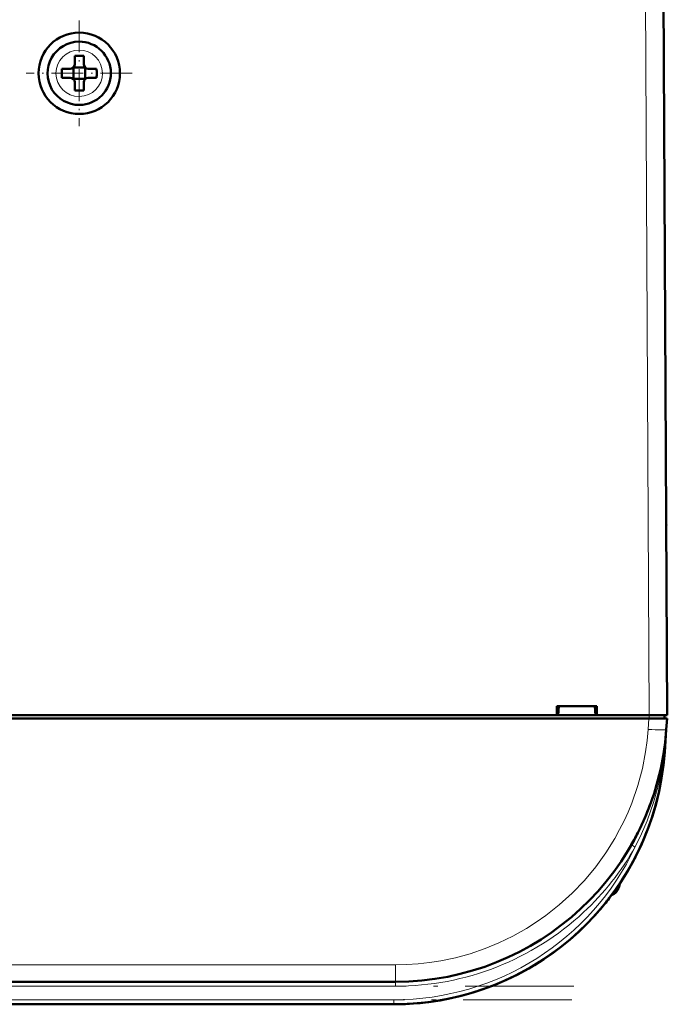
# Model space of a CAD drawing. Extents: x -2073 to 2460, y -1789 to 708.
# Tile 22 of 93: x -297 to -225, y -1562 to -1453. Entities that reach past the tile are written whole.
import ezdxf

# ---------------------------------------------------------------- set-up
doc = ezdxf.new("R2010")
doc.units = 0
doc.linetypes.add('DASHDOT', pattern=[18.5, 12, -3, 0.5, -3])

msp = doc.modelspace()

# ---------------------------------------------------------------- linework, layer by layer
at = {"color": 7, "lineweight": 18}
for p, q in [((-227.36, -1447.84), (-226.93, -1529.89)), ((-289.95, -1456.32), (-289.93, -1456.32)), ((-292.5, -1458.91), (-292.5, -1458.89)), ((-287.36, -1458.86), (-287.36, -1458.89)), ((-289.91, -1461.46), (-289.93, -1461.46)), ((-227.04, -1531.48), (-226.96, -1530.29)), ((-226.93, -1529.89), (-226.93, -1530.29)), ((-225.05, -1531.6), (-225.05, -1531.48)), ((-225.27, -1533.98), (-225.22, -1533.98)), ((-228.78, -1544.32), (-228.91, -1544.25)), ((-228.47, -1544.49), (-228.78, -1544.32)), ((-230.29, -1548.69), (-230.29, -1548.96)), ((-254.97, -1557.53), (-451.9, -1557.53)), ((-254.97, -1557.53), (-254.97, -1559.39)), ((-254.97, -1559.89), (-254.97, -1559.39)), ((-254.97, -1559.89), (-451.9, -1559.89)), ((-255.15, -1561.39), (-451.72, -1561.39)), ((-255.15, -1561.39), (-255.15, -1561.89))]:
    msp.add_line(p, q, dxfattribs=at)
at = {"color": 7, "lineweight": 50}
for p, q in [((-224.93, -1529.89), (-225.36, -1447.84)), ((-290.43, -1456.97), (-290.43, -1457.89)), ((-289.43, -1457.89), (-289.43, -1456.97)), ((-291.85, -1458.39), (-290.93, -1458.39)), ((-290.57, -1458.25), (-290.58, -1458.24)), ((-290.57, -1458.25), (-290.57, -1459.52)), ((-289.29, -1458.25), (-290.57, -1458.25)), ((-289.28, -1458.24), (-289.29, -1458.25)), ((-289.29, -1458.25), (-289.29, -1459.52)), ((-288.01, -1458.39), (-288.93, -1458.39)), ((-291.85, -1459.39), (-290.93, -1459.39)), ((-290.57, -1459.52), (-290.58, -1459.53)), ((-290.57, -1459.52), (-289.29, -1459.52)), ((-289.29, -1459.52), (-289.28, -1459.53)), ((-288.01, -1459.39), (-288.93, -1459.39)), ((-290.43, -1459.89), (-290.43, -1460.81)), ((-289.43, -1459.89), (-289.43, -1460.81)), ((-225.05, -1508.39), (-225.05, -1507.84)), ((-237.14, -1529.89), (-237.14, -1528.89)), ((-237.14, -1528.89), (-232.73, -1528.89)), ((-236.93, -1528.89), (-237, -1529.89)), ((-232.93, -1528.89), (-232.87, -1529.89)), ((-232.73, -1528.89), (-232.73, -1529.89)), ((-226.96, -1530.29), (-479.91, -1530.29)), ((-345.73, -1529.89), (-237.14, -1529.89)), ((-237.14, -1529.89), (-237, -1529.89)), ((-237.08, -1529.89), (-232.78, -1529.89)), ((-232.87, -1529.89), (-232.73, -1529.89)), ((-232.73, -1529.89), (-226.93, -1529.89)), ((-224.96, -1530.29), (-226.96, -1530.29)), ((-225.23, -1530.29), (-225.23, -1529.89)), ((-224.96, -1530.29), (-225.05, -1531.48)), ((-225.05, -1531.48), (-225.22, -1533.98)), ((-225.38, -1534.3), (-225.38, -1534.31)), ((-225.38, -1534.31), (-225.38, -1534.32)), ((-225.33, -1533.98), (-225.32, -1533.92)), ((-225.27, -1533.98), (-225.32, -1534.35)), ((-225.27, -1533.97), (-225.31, -1534.36)), ((-232.13, -1551.13), (-232.4, -1551.45)), ((-232.09, -1551.09), (-232.39, -1551.44)), ((-233.1, -1552.23), (-232.89, -1552.01)), ((-233.1, -1552.23), (-233.09, -1552.22)), ((-233.07, -1552.21), (-233.09, -1552.23)), ((-233.09, -1552.22), (-233.09, -1552.23)), ((-233.09, -1552.23), (-233.09, -1552.23)), ((-233.06, -1552.19), (-233.06, -1552.19)), ((-232.79, -1551.89), (-232.93, -1552.05)), ((-232.78, -1551.88), (-232.92, -1552.04)), ((-232.92, -1552.03), (-232.85, -1551.96)), ((-232.42, -1551.47), (-232.44, -1551.5)), ((-254.97, -1559.39), (-451.9, -1559.39)), ((-255.15, -1561.89), (-451.72, -1561.89))]:
    msp.add_line(p, q, dxfattribs=at)
at = {"color": 7, "linetype": 'DASHDOT', "lineweight": 18, "ltscale": 0.292502}
msp.add_line((-289.93, -1453.04), (-289.93, -1464.74), dxfattribs=at)
at = {"color": 7, "linetype": 'DASHDOT', "lineweight": 18, "ltscale": 0.2925}
msp.add_line((-284.08, -1458.89), (-295.78, -1458.89), dxfattribs=at)
at = {"color": 7, "linetype": 'DASHDOT', "lineweight": 18, "ltscale": 0.012015}
msp.add_line((-226.93, -1529.85), (-226.93, -1530.33), dxfattribs=at)
at = {"color": 7, "linetype": 'DASHDOT', "lineweight": 18}
for p, q in [((-235.28, -1559.89), (-471.59, -1559.89)), ((-235.49, -1561.39), (-471.38, -1561.39))]:
    msp.add_line(p, q, dxfattribs=at)
at = {"color": 7, "lineweight": 18}
for points in [[(-254.97, -1557.53), (-253.74, -1557.5), (-252.47, -1557.42), (-251.23, -1557.28), (-249.97, -1557.08), (-248.36, -1556.74), (-246.72, -1556.29), (-245.08, -1555.73), (-243.54, -1555.09), (-242.02, -1554.35), (-240.51, -1553.51), (-239.43, -1552.82), (-238.37, -1552.08), (-236.87, -1550.89), (-235.45, -1549.6), (-234.1, -1548.19), (-232.85, -1546.7), (-231.72, -1545.14), (-230.72, -1543.53), (-230.2, -1542.57), (-229.71, -1541.61), (-229.27, -1540.63), (-228.86, -1539.64), (-228.18, -1537.68), (-227.68, -1535.8), (-227.33, -1533.97), (-227.15, -1532.71), (-227.04, -1531.48)], [(-225.32, -1534.35), (-225.59, -1536.12), (-225.97, -1537.86), (-226.45, -1539.57), (-227.15, -1541.59), (-227.77, -1543.05), (-228.47, -1544.48)]]:
    msp.add_lwpolyline(points, dxfattribs=at)
at = {"color": 7, "lineweight": 50}
msp.add_circle((-289.93, -1458.89), 4.5, dxfattribs=at)
for centre, radius, start, end in [((-289.93, -1458.89), 3.5, 90.5294, 270.5294), ((-289.93, -1458.89), 3.5, 270.5294, 90.5294), ((-289.93, -1474.06), 17.1, 89.9978, 91.6733), ((-289.93, -1474.06), 17.1, 88.3267, 90.0022), ((-274.76, -1458.89), 17.1, 178.3267, 180.0022), ((-290.93, -1457.89), 0.5, 270, 360), ((-288.93, -1457.89), 0.5, 180, 270), ((-305.1, -1458.89), 17.1, 359.9978, 1.6733), ((-274.72, -1458.89), 17.14, 179.9996, 181.6715), ((-290.93, -1459.89), 0.5, 0, 90), ((-288.93, -1459.89), 0.5, 90, 180), ((-305.14, -1458.89), 17.14, 358.3285, 0.0004), ((-289.93, -1443.68), 17.13, 268.3286, 271.6729), ((-227.04, -1508.89), 2, 0.3, 0.8423), ((-254.97, -1529.39), 30, 270, 356), ((-255.15, -1531.89), 30, 270, 356), ((-225.24, -1533.89), 0.0872, 210.963, 254.4077), ((-255.15, -1531.89), 30, 270, 346.5066), ((-254.97, -1529.39), 30, 336.0228, 341.4432), ((-255.15, -1531.89), 30, 326.3789, 338.6162), ((-254.85, -1529.46), 29.86, 330.2994, 333.6542), ((-231.54, -1548.59), 1.3, 290.0791, 343.3985), ((-231.54, -1548.59), 1.3, 290.0783, 343.3985), ((-238.92, -1546.39), 9, 343.3984, 346.4437), ((-238.92, -1546.39), 9, 343.3984, 346.444), ((-255.15, -1531.89), 30, 320.0609, 323.3274), ((-254.76, -1532.22), 29.49, 318.9322, 320.0996), ((-255.15, -1531.89), 30, 317.7896, 319.4459), ((-254.87, -1532.13), 29.63, 318.847, 319.971)]:
    msp.add_arc(centre, radius, start, end, dxfattribs=at)
at = {"color": 7, "lineweight": 18}
for centre, radius, start, end in [((-289.93, -1458.89), 2.57, 90.5294, 180), ((-289.93, -1458.89), 2.57, 0.5294, 90), ((-289.93, -1458.89), 2.57, 180.5294, 270), ((-289.93, -1458.89), 2.57, 270.5294, 360), ((-285.78, -1527.24), 60.89, 353.6418, 356.0008), ((-255.15, -1531.89), 29.5, 270, 334.723), ((-254.97, -1529.4), 30.49, 312.9537, 330.3448), ((-254.97, -1529.4), 30.49, 269.9925, 312.9526)]:
    msp.add_arc(centre, radius, start, end, dxfattribs=at)
at = {"color": 7, "lineweight": 50}
for centre, major_axis, ratio, start_param, end_param in [((-226.93, -1529.9), (2, 0.01), 0.005236, 0, 1.570769), ((-224.85, -1534.39), (0.524, -0.085), 0.13753, 3.147561, 3.660275), ((-224.89, -1534.39), (0.494, -0.081), 0.135092, 3.138656, 3.687944), ((-224.83, -1534.01), (0.494, -0.076), 0.164348, 3.1416, 3.606569)]:
    msp.add_ellipse(centre, major_axis=major_axis, ratio=ratio, start_param=start_param, end_param=end_param, dxfattribs=at)
at = {"color": 7, "lineweight": 18}
msp.add_ellipse((-227.04, -1531.34), major_axis=(2, -0.14), ratio=0.069587, start_param=4.717255, end_param=6.283185, dxfattribs=at)

doc.saveas('drawing.dxf')
